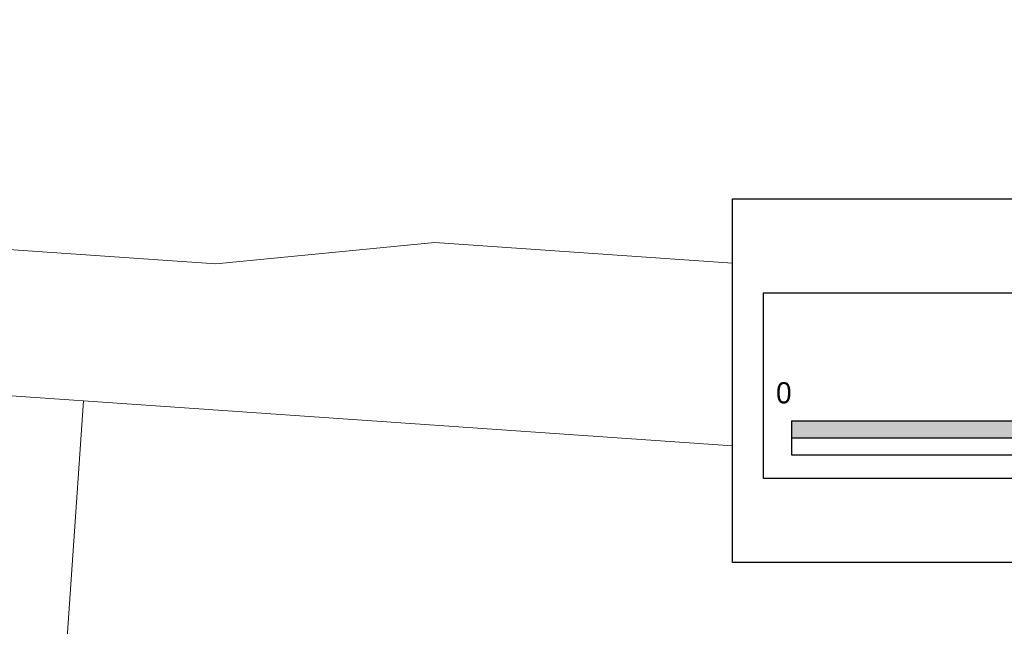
# Model space of a CAD drawing. Header units: metres. Extents: x 183400 to 184400, y 422200 to 427800.
# Tile 45 of 221: x 184219 to 184300, y 423401 to 423451. Entities that reach past the tile are written whole.
import ezdxf

# ---------------------------------------------------------------- set-up
doc = ezdxf.new("R2010")
doc.units = ezdxf.units.M
doc.layers.add('SS', color=7, linetype='Continuous')
doc.layers.add('스케일', color=7, linetype='Continuous')
doc.layers.add('지적', color=252, linetype='Continuous', lineweight=5)
doc.layers.get('SS').off()
doc.styles.add('CGS', font='Dotum.ttf')

# ---------------------------------------------------------------- blocks, each defined once
blk = doc.blocks.new('SS')
at = {"layer": '스케일', "color": 7, "linetype": 'Continuous', "ltscale": 2}
blk.add_line((-108.74, 11.692), (-108.74, 8.89), dxfattribs=at)
at = {"layer": '스케일'}
blk.add_line((-108.74, 10.291), (-8.74, 10.291), dxfattribs=at)
at = {"layer": '스케일', "linetype": 'Continuous', "ltscale": 2}
blk.add_line((-108.74, 8.89), (-33.74, 8.89), dxfattribs=at)
at = {"layer": '스케일'}
blk.add_lwpolyline([(-113.619, 29.981), (0, 29.981), (0, 0), (-113.619, 0)], close=True, dxfattribs=at)
at = {"layer": '스케일', "linetype": 'Continuous', "ltscale": 2}
blk.add_lwpolyline([(-111.054, 22.242), (-2.999, 22.242), (-2.999, 6.932), (-111.054, 6.932)], close=True, dxfattribs=at)
at = {"layer": '스케일', "flags": 128}
blk.add_lwpolyline([(-108.74, 11.692), (-33.74, 11.692), (-8.74, 11.692)], dxfattribs=at)
at = {"layer": '스케일'}
blk.add_solid([(-108.74, 10.291), (-108.74, 11.692), (-88.74, 10.291), (-88.74, 11.692)], dxfattribs=at)
at = {"layer": '스케일', "linetype": 'Continuous', "ltscale": 2, "style": 'CGS'}
blk.add_text('0', height=1.75, dxfattribs=at).set_placement((-110.019, 13.12))

msp = doc.modelspace()

# ---------------------------------------------------------------- linework, layer by layer
at = {"layer": '지적', "linetype": 'Continuous'}
for points in [[(184091.63, 423468.92), (184089.9, 423443.97), (184102.8, 423443.07), (184136.86, 423440.71), (184188.05, 423437.16), (184199.78, 423433.34), (184235.13, 423430.89), (184253.17, 423432.65), (184277.685, 423430.95)], [(184136.86, 423440.71), (184129.31, 423434.14), (184128.76, 423426.24), (184224.23, 423419.62), (184277.685, 423415.913)], [(184277.685, 423430.95), (184253.17, 423432.65), (184235.13, 423430.89), (184199.78, 423433.34), (184188.05, 423437.16), (184136.86, 423440.71)], [(184128.76, 423426.24), (184120.1, 423300.85), (184215.57, 423294.23), (184224.23, 423419.62), (184128.76, 423426.24)], [(184224.23, 423419.62), (184215.57, 423294.23), (184120.1, 423300.85), (184110.99, 423168.91), (184117.56, 423161.36), (184300, 423148.73)], [(184277.685, 423415.913), (184224.23, 423419.62)]]:
    msp.add_lwpolyline(points, dxfattribs=at)

# ---------------------------------------------------------------- block references
at = {"layer": 'SS', "linetype": 'Continuous'}
msp.add_blockref('SS', (184391.304, 423406.276), dxfattribs=at)

doc.saveas('drawing.dxf')
